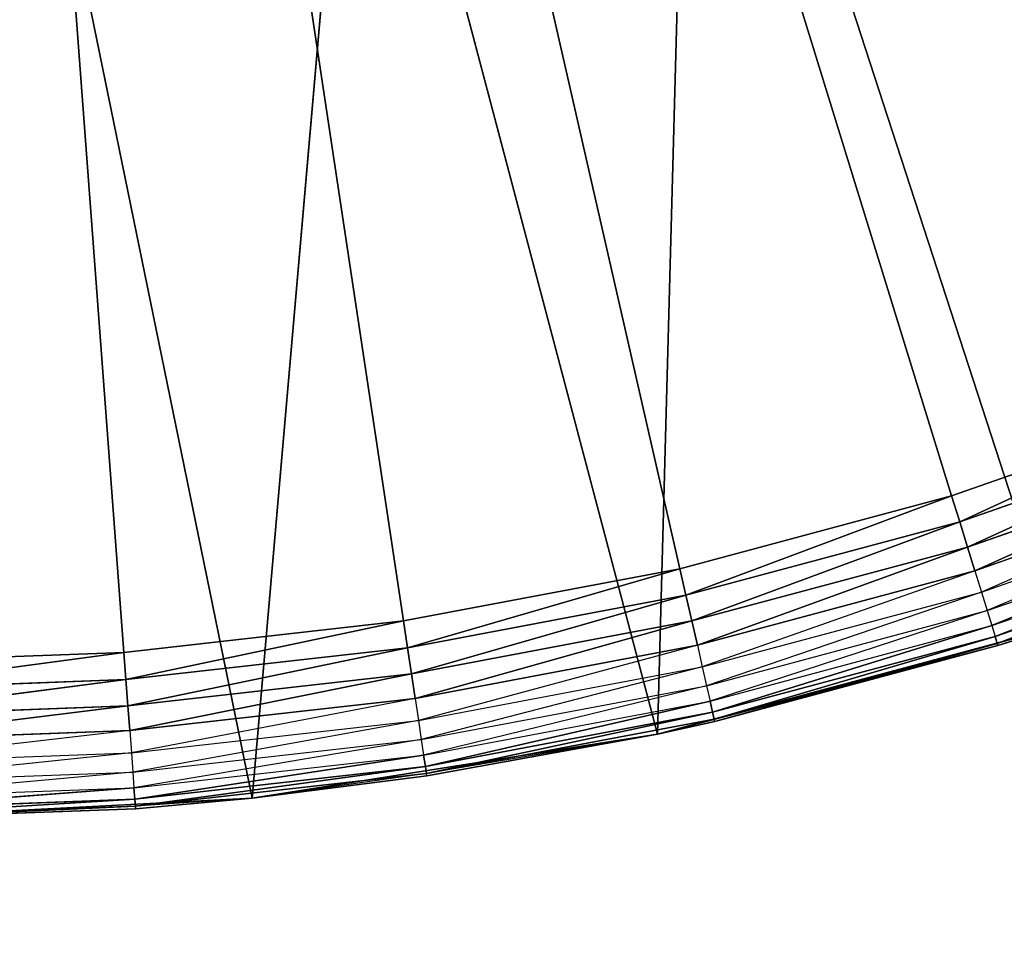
# Model space of a CAD drawing. Extents: x 0.05 to 8.85, y 0.05 to 8.85.
# Tile 68 of 256: x 1.22 to 1.35, y 0.68 to 0.8. Entities that reach past the tile are written whole.
import ezdxf

# ---------------------------------------------------------------- set-up
doc = ezdxf.new("R2010")
doc.units = 0
doc.header["$LTSCALE"] = 2.54
doc.layers.get('0').update_dxf_attribs({"color": 13, "linetype": 'CONTINUOUS'})

# ---------------------------------------------------------------- blocks, each defined once
blk = doc.blocks.new('SZCZOTKA_DO_WC_BEZ_POKRYWK')
at = {"color": 0}
for p, q in [((1.2371, 0.7205, 5.35), (1.20123, 1.19916, 5.35)), ((1.20123, 1.19916, 5.35), (1.27277, 0.72452, 5.35)), ((1.2371, 0.7205, 5.35), (1.20123, 1.19916, 5.35)), ((1.34271, 0.74048, 5.35), (1.20123, 1.19916, 5.35)), ((1.34271, 0.74048, 5.35), (1.20123, 1.19916, 5.35)), ((1.30804, 0.73119, 5.35), (1.20123, 1.19916, 5.35)), ((1.30804, 0.73119, 5.35), (1.20123, 1.19916, 5.35)), ((1.20123, 1.19916, 5.35), (1.27277, 0.72452, 5.35)), ((1.30519, 0.71008, 5.55), (1.30939, 0.86629, 5.55)), ((1.30519, 0.71008, 5.55), (1.30939, 0.86629, 5.55)), ((1.35574, 0.72363, 5.55), (1.30939, 0.86629, 5.55)), ((1.35574, 0.72363, 5.55), (1.30939, 0.86629, 5.55)), ((1.25349, 0.7019, 5.55), (1.26681, 0.85536, 5.55)), ((1.25349, 0.7019, 5.55), (1.26681, 0.85536, 5.55)), ((1.30519, 0.71008, 5.55), (1.26681, 0.85536, 5.55)), ((1.30519, 0.71008, 5.55), (1.26681, 0.85536, 5.55)), ((1.25349, 0.7019, 5.55), (1.22321, 0.84985, 5.55)), ((1.25349, 0.7019, 5.55), (1.22321, 0.84985, 5.55)), ((1.37659, 0.75234, 5.35), (1.34271, 0.74048, 5.35)), ((1.37659, 0.75234, 5.35), (1.34271, 0.74048, 5.35)), ((1.37659, 0.75234, 5.35), (1.34374, 0.73716, 5.3503)), ((1.37659, 0.75234, 5.35), (1.34374, 0.73716, 5.3503)), ((1.34374, 0.73716, 5.3503), (1.37786, 0.7491, 5.3503)), ((1.34374, 0.73716, 5.3503), (1.37786, 0.7491, 5.3503)), ((1.37786, 0.7491, 5.3503), (1.34473, 0.73394, 5.35121)), ((1.37786, 0.7491, 5.3503), (1.34473, 0.73394, 5.35121)), ((1.34473, 0.73394, 5.35121), (1.37909, 0.74597, 5.35121)), ((1.34473, 0.73394, 5.35121), (1.37909, 0.74597, 5.35121)), ((1.37909, 0.74597, 5.35121), (1.34566, 0.73093, 5.35268)), ((1.37909, 0.74597, 5.35121), (1.34566, 0.73093, 5.35268)), ((1.34566, 0.73093, 5.35268), (1.38025, 0.74303, 5.35268)), ((1.38025, 0.74303, 5.35268), (1.3465, 0.7282, 5.35468)), ((1.34271, 0.74048, 5.35), (1.30804, 0.73119, 5.35)), ((1.34271, 0.74048, 5.35), (1.30804, 0.73119, 5.35)), ((1.34271, 0.74048, 5.35), (1.30881, 0.7278, 5.3503)), ((1.34271, 0.74048, 5.35), (1.30881, 0.7278, 5.3503)), ((1.34271, 0.74048, 5.35), (1.34374, 0.73716, 5.3503)), ((1.34271, 0.74048, 5.35), (1.34374, 0.73716, 5.3503)), ((1.3465, 0.7282, 5.35468), (1.38129, 0.74037, 5.35468)), ((1.38129, 0.74037, 5.35468), (1.34723, 0.72584, 5.35714)), ((1.34723, 0.72584, 5.35714), (1.38219, 0.73807, 5.35714)), ((1.38219, 0.73807, 5.35714), (1.34782, 0.72393, 5.36)), ((1.30881, 0.7278, 5.3503), (1.34374, 0.73716, 5.3503)), ((1.30881, 0.7278, 5.3503), (1.34374, 0.73716, 5.3503)), ((1.34374, 0.73716, 5.3503), (1.30956, 0.72452, 5.35121)), ((1.34374, 0.73716, 5.3503), (1.30956, 0.72452, 5.35121)), ((1.34374, 0.73716, 5.3503), (1.34473, 0.73394, 5.35121)), ((1.34374, 0.73716, 5.3503), (1.34473, 0.73394, 5.35121)), ((1.34782, 0.72393, 5.36), (1.38292, 0.73621, 5.36)), ((1.38292, 0.73621, 5.36), (1.34825, 0.72252, 5.36316)), ((1.30956, 0.72452, 5.35121), (1.34473, 0.73394, 5.35121)), ((1.30956, 0.72452, 5.35121), (1.34473, 0.73394, 5.35121)), ((1.34473, 0.73394, 5.35121), (1.31027, 0.72144, 5.35268)), ((1.34473, 0.73394, 5.35121), (1.31027, 0.72144, 5.35268)), ((1.34473, 0.73394, 5.35121), (1.34566, 0.73093, 5.35268)), ((1.34473, 0.73394, 5.35121), (1.34566, 0.73093, 5.35268)), ((1.34825, 0.72252, 5.36316), (1.38346, 0.73484, 5.36316)), ((1.38346, 0.73484, 5.36316), (1.34852, 0.72166, 5.36653)), ((1.38346, 0.73484, 5.36316), (1.34852, 0.72166, 5.36653)), ((1.34852, 0.72166, 5.36653), (1.38379, 0.734, 5.36653)), ((1.34852, 0.72166, 5.36653), (1.38379, 0.734, 5.36653)), ((1.3839, 0.73372, 5.37), (1.34852, 0.72166, 5.36653)), ((1.30804, 0.73119, 5.35), (1.27277, 0.72452, 5.35)), ((1.30804, 0.73119, 5.35), (1.27277, 0.72452, 5.35)), ((1.30804, 0.73119, 5.35), (1.27329, 0.72108, 5.3503)), ((1.30804, 0.73119, 5.35), (1.27329, 0.72108, 5.3503)), ((1.30804, 0.73119, 5.35), (1.30881, 0.7278, 5.3503)), ((1.30804, 0.73119, 5.35), (1.30881, 0.7278, 5.3503)), ((1.31027, 0.72144, 5.35268), (1.34566, 0.73093, 5.35268)), ((1.34566, 0.73093, 5.35268), (1.3109, 0.71866, 5.35468)), ((1.34566, 0.73093, 5.35268), (1.3465, 0.7282, 5.35468)), ((1.27329, 0.72108, 5.3503), (1.30881, 0.7278, 5.3503)), ((1.27329, 0.72108, 5.3503), (1.30881, 0.7278, 5.3503)), ((1.30881, 0.7278, 5.3503), (1.27379, 0.71775, 5.35121)), ((1.30881, 0.7278, 5.3503), (1.27379, 0.71775, 5.35121)), ((1.30881, 0.7278, 5.3503), (1.30956, 0.72452, 5.35121)), ((1.30881, 0.7278, 5.3503), (1.30956, 0.72452, 5.35121)), ((1.3109, 0.71866, 5.35468), (1.3465, 0.7282, 5.35468)), ((1.3465, 0.7282, 5.35468), (1.31145, 0.71625, 5.35714)), ((1.3465, 0.7282, 5.35468), (1.34723, 0.72584, 5.35714)), ((1.31145, 0.71625, 5.35714), (1.34723, 0.72584, 5.35714)), ((1.34723, 0.72584, 5.35714), (1.31189, 0.7143, 5.36)), ((1.34723, 0.72584, 5.35714), (1.34782, 0.72393, 5.36)), ((1.27277, 0.72452, 5.35), (1.2371, 0.7205, 5.35)), ((1.27277, 0.72452, 5.35), (1.2371, 0.7205, 5.35)), ((1.27277, 0.72452, 5.35), (1.23736, 0.71704, 5.3503)), ((1.27277, 0.72452, 5.35), (1.23736, 0.71704, 5.3503)), ((1.27277, 0.72452, 5.35), (1.27329, 0.72108, 5.3503)), ((1.27277, 0.72452, 5.35), (1.27329, 0.72108, 5.3503)), ((1.27379, 0.71775, 5.35121), (1.30956, 0.72452, 5.35121)), ((1.27379, 0.71775, 5.35121), (1.30956, 0.72452, 5.35121)), ((1.30956, 0.72452, 5.35121), (1.27426, 0.71463, 5.35268)), ((1.30956, 0.72452, 5.35121), (1.27426, 0.71463, 5.35268)), ((1.35574, 0.72363, 5.55), (1.30519, 0.71008, 5.55)), ((1.35574, 0.72363, 5.55), (1.30519, 0.71008, 5.55)), ((1.30956, 0.72452, 5.35121), (1.31027, 0.72144, 5.35268)), ((1.30956, 0.72452, 5.35121), (1.31027, 0.72144, 5.35268)), ((1.31189, 0.7143, 5.36), (1.34782, 0.72393, 5.36)), ((1.34782, 0.72393, 5.36), (1.31222, 0.71287, 5.36316)), ((1.34782, 0.72393, 5.36), (1.31222, 0.71287, 5.36316)), ((1.34782, 0.72393, 5.36), (1.34825, 0.72252, 5.36316)), ((1.35574, 0.72363, 5.37), (1.34852, 0.72166, 5.36653)), ((1.34861, 0.72137, 5.37), (1.35574, 0.72363, 5.55)), ((1.34861, 0.72137, 5.37), (1.35574, 0.72363, 5.37)), ((1.34861, 0.72137, 5.37), (1.35574, 0.72363, 5.55)), ((1.31222, 0.71287, 5.36316), (1.34825, 0.72252, 5.36316)), ((1.31222, 0.71287, 5.36316), (1.34825, 0.72252, 5.36316)), ((1.34825, 0.72252, 5.36316), (1.31242, 0.71199, 5.36653)), ((1.34825, 0.72252, 5.36316), (1.31242, 0.71199, 5.36653)), ((1.34825, 0.72252, 5.36316), (1.34852, 0.72166, 5.36653)), ((1.34825, 0.72252, 5.36316), (1.34852, 0.72166, 5.36653)), ((1.23736, 0.71704, 5.3503), (1.27329, 0.72108, 5.3503)), ((1.23736, 0.71704, 5.3503), (1.27329, 0.72108, 5.3503)), ((1.27329, 0.72108, 5.3503), (1.23761, 0.71368, 5.35121)), ((1.27329, 0.72108, 5.3503), (1.23761, 0.71368, 5.35121)), ((1.27329, 0.72108, 5.3503), (1.27379, 0.71775, 5.35121)), ((1.27329, 0.72108, 5.3503), (1.27379, 0.71775, 5.35121)), ((1.27426, 0.71463, 5.35268), (1.31027, 0.72144, 5.35268)), ((1.31027, 0.72144, 5.35268), (1.27469, 0.71181, 5.35468)), ((1.34861, 0.72137, 5.37), (1.30519, 0.71008, 5.55)), ((1.34861, 0.72137, 5.37), (1.30519, 0.71008, 5.55)), ((1.31027, 0.72144, 5.35268), (1.3109, 0.71866, 5.35468)), ((1.31242, 0.71199, 5.36653), (1.34852, 0.72166, 5.36653)), ((1.31242, 0.71199, 5.36653), (1.34852, 0.72166, 5.36653)), ((1.31249, 0.71169, 5.37), (1.34852, 0.72166, 5.36653)), ((1.31249, 0.71169, 5.37), (1.34852, 0.72166, 5.36653)), ((1.31249, 0.71169, 5.37), (1.34861, 0.72137, 5.37)), ((1.31249, 0.71169, 5.37), (1.34861, 0.72137, 5.37)), ((1.34861, 0.72137, 5.37), (1.34852, 0.72166, 5.36653)), ((1.2371, 0.7205, 5.35), (1.20123, 0.71916, 5.35)), ((1.2371, 0.7205, 5.35), (1.20123, 0.71916, 5.35)), ((1.2371, 0.7205, 5.35), (1.20123, 0.71568, 5.3503)), ((1.2371, 0.7205, 5.35), (1.20123, 0.71568, 5.3503)), ((1.2371, 0.7205, 5.35), (1.23736, 0.71704, 5.3503)), ((1.2371, 0.7205, 5.35), (1.23736, 0.71704, 5.3503)), ((1.27469, 0.71181, 5.35468), (1.3109, 0.71866, 5.35468)), ((1.3109, 0.71866, 5.35468), (1.27505, 0.70937, 5.35714)), ((1.3109, 0.71866, 5.35468), (1.31145, 0.71625, 5.35714)), ((1.23761, 0.71368, 5.35121), (1.27379, 0.71775, 5.35121)), ((1.23761, 0.71368, 5.35121), (1.27379, 0.71775, 5.35121)), ((1.27379, 0.71775, 5.35121), (1.23785, 0.71053, 5.35268)), ((1.27379, 0.71775, 5.35121), (1.23785, 0.71053, 5.35268)), ((1.27379, 0.71775, 5.35121), (1.27426, 0.71463, 5.35268)), ((1.27379, 0.71775, 5.35121), (1.27426, 0.71463, 5.35268)), ((1.20123, 0.71568, 5.3503), (1.23736, 0.71704, 5.3503)), ((1.23736, 0.71704, 5.3503), (1.20123, 0.71232, 5.35121)), ((1.23736, 0.71704, 5.3503), (1.20123, 0.71232, 5.35121)), ((1.20123, 0.71568, 5.3503), (1.23736, 0.71704, 5.3503)), ((1.23736, 0.71704, 5.3503), (1.23761, 0.71368, 5.35121)), ((1.23736, 0.71704, 5.3503), (1.23761, 0.71368, 5.35121)), ((1.27505, 0.70937, 5.35714), (1.31145, 0.71625, 5.35714)), ((1.31145, 0.71625, 5.35714), (1.27535, 0.70739, 5.36)), ((1.31145, 0.71625, 5.35714), (1.31189, 0.7143, 5.36)), ((1.20123, 0.71232, 5.35121), (1.23761, 0.71368, 5.35121)), ((1.23761, 0.71368, 5.35121), (1.20123, 0.70916, 5.35268)), ((1.23761, 0.71368, 5.35121), (1.20123, 0.70916, 5.35268)), ((1.20123, 0.71232, 5.35121), (1.23761, 0.71368, 5.35121)), ((1.23761, 0.71368, 5.35121), (1.23785, 0.71053, 5.35268)), ((1.23761, 0.71368, 5.35121), (1.23785, 0.71053, 5.35268)), ((1.23785, 0.71053, 5.35268), (1.27426, 0.71463, 5.35268)), ((1.27426, 0.71463, 5.35268), (1.23806, 0.70768, 5.35468)), ((1.27426, 0.71463, 5.35268), (1.27469, 0.71181, 5.35468)), ((1.27535, 0.70739, 5.36), (1.31189, 0.7143, 5.36)), ((1.31189, 0.7143, 5.36), (1.27557, 0.70593, 5.36316)), ((1.31189, 0.7143, 5.36), (1.27557, 0.70593, 5.36316)), ((1.31189, 0.7143, 5.36), (1.31222, 0.71287, 5.36316)), ((1.31189, 0.7143, 5.36), (1.31222, 0.71287, 5.36316)), ((1.27557, 0.70593, 5.36316), (1.31222, 0.71287, 5.36316)), ((1.27557, 0.70593, 5.36316), (1.31222, 0.71287, 5.36316)), ((1.31222, 0.71287, 5.36316), (1.27571, 0.70504, 5.36653)), ((1.31222, 0.71287, 5.36316), (1.27571, 0.70504, 5.36653)), ((1.31222, 0.71287, 5.36316), (1.31242, 0.71199, 5.36653)), ((1.31222, 0.71287, 5.36316), (1.31242, 0.71199, 5.36653)), ((1.23806, 0.70768, 5.35468), (1.27469, 0.71181, 5.35468)), ((1.27469, 0.71181, 5.35468), (1.23825, 0.70522, 5.35714)), ((1.27469, 0.71181, 5.35468), (1.27505, 0.70937, 5.35714)), ((1.27571, 0.70504, 5.36653), (1.31242, 0.71199, 5.36653)), ((1.27571, 0.70504, 5.36653), (1.31242, 0.71199, 5.36653)), ((1.30519, 0.71008, 5.37), (1.31242, 0.71199, 5.36653)), ((1.30519, 0.71008, 5.37), (1.31249, 0.71169, 5.37)), ((1.31249, 0.71169, 5.37), (1.30519, 0.71008, 5.55)), ((1.31249, 0.71169, 5.37), (1.30519, 0.71008, 5.55)), ((1.31249, 0.71169, 5.37), (1.31242, 0.71199, 5.36653)), ((1.23785, 0.71053, 5.35268), (1.20123, 0.7063, 5.35468)), ((1.20123, 0.70916, 5.35268), (1.23785, 0.71053, 5.35268)), ((1.23785, 0.71053, 5.35268), (1.23806, 0.70768, 5.35468)), ((1.30519, 0.71008, 5.55), (1.25349, 0.7019, 5.55)), ((1.30519, 0.71008, 5.55), (1.25349, 0.7019, 5.55)), ((1.30519, 0.71008, 5.37), (1.27571, 0.70504, 5.36653)), ((1.30519, 0.71008, 5.55), (1.27575, 0.70474, 5.37)), ((1.27575, 0.70474, 5.37), (1.30519, 0.71008, 5.37)), ((1.30519, 0.71008, 5.55), (1.27575, 0.70474, 5.37)), ((1.30519, 0.71008, 5.37), (1.30519, 0.71008, 5.55)), ((1.30519, 0.71008, 5.37), (1.30519, 0.71008, 5.55)), ((1.23825, 0.70522, 5.35714), (1.27505, 0.70937, 5.35714)), ((1.27505, 0.70937, 5.35714), (1.23839, 0.70323, 5.36)), ((1.27505, 0.70937, 5.35714), (1.27535, 0.70739, 5.36)), ((1.20123, 0.7063, 5.35468), (1.23806, 0.70768, 5.35468)), ((1.23806, 0.70768, 5.35468), (1.20123, 0.70384, 5.35714)), ((1.23806, 0.70768, 5.35468), (1.23825, 0.70522, 5.35714)), ((1.23839, 0.70323, 5.36), (1.27535, 0.70739, 5.36)), ((1.27535, 0.70739, 5.36), (1.23851, 0.70176, 5.36316)), ((1.27535, 0.70739, 5.36), (1.23851, 0.70176, 5.36316)), ((1.27535, 0.70739, 5.36), (1.27557, 0.70593, 5.36316)), ((1.27535, 0.70739, 5.36), (1.27557, 0.70593, 5.36316)), ((1.20123, 0.70384, 5.35714), (1.23825, 0.70522, 5.35714)), ((1.23825, 0.70522, 5.35714), (1.20123, 0.70184, 5.36)), ((1.23825, 0.70522, 5.35714), (1.23839, 0.70323, 5.36)), ((1.23851, 0.70176, 5.36316), (1.27557, 0.70593, 5.36316)), ((1.23851, 0.70176, 5.36316), (1.27557, 0.70593, 5.36316)), ((1.27557, 0.70593, 5.36316), (1.23857, 0.70086, 5.36653)), ((1.27557, 0.70593, 5.36316), (1.23857, 0.70086, 5.36653)), ((1.23857, 0.70086, 5.36653), (1.27571, 0.70504, 5.36653)), ((1.23857, 0.70086, 5.36653), (1.27571, 0.70504, 5.36653)), ((1.27571, 0.70504, 5.36653), (1.25349, 0.7019, 5.37)), ((1.25349, 0.7019, 5.55), (1.27575, 0.70474, 5.37)), ((1.25349, 0.7019, 5.55), (1.27575, 0.70474, 5.37)), ((1.25349, 0.7019, 5.37), (1.27575, 0.70474, 5.37)), ((1.27557, 0.70593, 5.36316), (1.27571, 0.70504, 5.36653)), ((1.27557, 0.70593, 5.36316), (1.27571, 0.70504, 5.36653)), ((1.27575, 0.70474, 5.37), (1.27571, 0.70504, 5.36653)), ((1.20123, 0.70184, 5.36), (1.23839, 0.70323, 5.36)), ((1.23839, 0.70323, 5.36), (1.20123, 0.70036, 5.36316)), ((1.23839, 0.70323, 5.36), (1.20123, 0.70036, 5.36316)), ((1.23839, 0.70323, 5.36), (1.23851, 0.70176, 5.36316)), ((1.23839, 0.70323, 5.36), (1.23851, 0.70176, 5.36316)), ((1.25349, 0.7019, 5.55), (1.20123, 0.69916, 5.55)), ((1.25349, 0.7019, 5.55), (1.20123, 0.69916, 5.55)), ((1.20123, 0.70036, 5.36316), (1.23851, 0.70176, 5.36316)), ((1.23851, 0.70176, 5.36316), (1.20123, 0.69946, 5.36653)), ((1.23851, 0.70176, 5.36316), (1.20123, 0.69946, 5.36653)), ((1.20123, 0.70036, 5.36316), (1.23851, 0.70176, 5.36316)), ((1.23851, 0.70176, 5.36316), (1.23857, 0.70086, 5.36653)), ((1.23851, 0.70176, 5.36316), (1.23857, 0.70086, 5.36653)), ((1.25349, 0.7019, 5.37), (1.23857, 0.70086, 5.36653)), ((1.2386, 0.70055, 5.37), (1.25349, 0.7019, 5.55)), ((1.2386, 0.70055, 5.37), (1.25349, 0.7019, 5.55)), ((1.2386, 0.70055, 5.37), (1.25349, 0.7019, 5.37)), ((1.25349, 0.7019, 5.55), (1.25349, 0.7019, 5.37)), ((1.25349, 0.7019, 5.55), (1.25349, 0.7019, 5.37)), ((1.20123, 0.69916, 5.37), (1.23857, 0.70086, 5.36653)), ((1.20123, 0.69916, 5.37), (1.23857, 0.70086, 5.36653)), ((1.20123, 0.69946, 5.36653), (1.23857, 0.70086, 5.36653)), ((1.20123, 0.69946, 5.36653), (1.23857, 0.70086, 5.36653)), ((1.20123, 0.69916, 5.37), (1.2386, 0.70055, 5.37)), ((1.2386, 0.70055, 5.37), (1.20123, 0.69916, 5.55)), ((1.2386, 0.70055, 5.37), (1.20123, 0.69916, 5.55)), ((1.20123, 0.69916, 5.37), (1.2386, 0.70055, 5.37)), ((1.2386, 0.70055, 5.37), (1.23857, 0.70086, 5.36653))]:
    blk.add_line(p, q, dxfattribs=at)
mesh = blk.add_polyface(dxfattribs=at)
corners = [(1.27277, 0.72452, 5.35), (1.2371, 0.7205, 5.35), (1.20123, 1.19916, 5.35)]
mesh.append_faces([[corners[k] for k in face] for face in [(0, 1, 2)]], dxfattribs={"color": 0})
mesh = blk.add_polyface(dxfattribs=at)
corners = [(1.2371, 0.7205, 5.35), (1.20123, 0.71916, 5.35), (1.20123, 1.19916, 5.35)]
mesh.append_faces([[corners[k] for k in face] for face in [(0, 1, 2)]], dxfattribs={"color": 0})
mesh = blk.add_polyface(dxfattribs=at)
corners = [(1.37659, 0.75234, 5.35), (1.34271, 0.74048, 5.35), (1.20123, 1.19916, 5.35)]
mesh.append_faces([[corners[k] for k in face] for face in [(0, 1, 2)]], dxfattribs={"color": 0})
mesh = blk.add_polyface(dxfattribs=at)
corners = [(1.34271, 0.74048, 5.35), (1.30804, 0.73119, 5.35), (1.20123, 1.19916, 5.35)]
mesh.append_faces([[corners[k] for k in face] for face in [(0, 1, 2)]], dxfattribs={"color": 0})
mesh = blk.add_polyface(dxfattribs=at)
corners = [(1.30804, 0.73119, 5.35), (1.27277, 0.72452, 5.35), (1.20123, 1.19916, 5.35)]
mesh.append_faces([[corners[k] for k in face] for face in [(0, 1, 2)]], dxfattribs={"color": 0})
mesh = blk.add_polyface(dxfattribs=at)
corners = [(1.47162, 0.80256, 5.35), (1.44123, 0.78346, 5.35), (1.20123, 1.19916, 5.35)]
mesh.append_faces([[corners[k] for k in face] for face in [(0, 1, 2)]], dxfattribs={"color": 0})
mesh = blk.add_polyface(dxfattribs=at)
corners = [(1.44123, 0.78346, 5.35), (1.40949, 0.76669, 5.35), (1.20123, 1.19916, 5.35)]
mesh.append_faces([[corners[k] for k in face] for face in [(0, 1, 2)]], dxfattribs={"color": 0})
mesh = blk.add_polyface(dxfattribs=at)
corners = [(1.40949, 0.76669, 5.35), (1.37659, 0.75234, 5.35), (1.20123, 1.19916, 5.35)]
mesh.append_faces([[corners[k] for k in face] for face in [(0, 1, 2)]], dxfattribs={"color": 0})
mesh = blk.add_polyface(dxfattribs=at)
corners = [(7.37234, 1.07945, 5.55), (0.07623, 0.07416, 5.55), (7.35655, 1.13838, 5.55)]
mesh.append_faces([[corners[k] for k in face] for face in [(0, 1, 2)]], dxfattribs={"color": 0})
mesh = blk.add_polyface(dxfattribs=at)
corners = [(7.35655, 1.13838, 5.55), (0.07623, 0.07416, 5.55), (1.20123, 0.84916, 5.55)]
mesh.append_faces([[corners[k] for k in face] for face in [(0, 1, 2)]], dxfattribs={"color": 0})
mesh = blk.add_polyface(dxfattribs=at)
corners = [(7.39812, 1.02416, 5.55), (0.07623, 0.07416, 5.55), (7.37234, 1.07945, 5.55)]
mesh.append_faces([[corners[k] for k in face] for face in [(0, 1, 2)]], dxfattribs={"color": 0})
mesh = blk.add_polyface(dxfattribs=at)
corners = [(7.43311, 0.97418, 5.55), (0.07623, 0.07416, 5.55), (7.39812, 1.02416, 5.55)]
mesh.append_faces([[corners[k] for k in face] for face in [(0, 1, 2)]], dxfattribs={"color": 0})
mesh = blk.add_polyface(dxfattribs=at)
corners = [(7.47625, 0.93104, 5.55), (0.07623, 0.07416, 5.55), (7.43311, 0.97418, 5.55)]
mesh.append_faces([[corners[k] for k in face] for face in [(0, 1, 2)]], dxfattribs={"color": 0})
mesh = blk.add_polyface(dxfattribs=at)
corners = [(7.52623, 0.89605, 5.55), (0.07623, 0.07416, 5.55), (7.47625, 0.93104, 5.55)]
mesh.append_faces([[corners[k] for k in face] for face in [(0, 1, 2)]], dxfattribs={"color": 0})
mesh = blk.add_polyface(dxfattribs=at)
corners = [(7.58152, 0.87026, 5.55), (0.07623, 0.07416, 5.55), (7.52623, 0.89605, 5.55)]
mesh.append_faces([[corners[k] for k in face] for face in [(0, 1, 2)]], dxfattribs={"color": 0})
mesh = blk.add_polyface(dxfattribs=at)
corners = [(1.35574, 0.72363, 5.55), (1.35025, 0.88247, 5.55), (1.30939, 0.86629, 5.55)]
mesh.append_faces([[corners[k] for k in face] for face in [(0, 1, 2)]], dxfattribs={"color": 0})
mesh = blk.add_polyface(dxfattribs=at)
corners = [(8.82623, 0.07416, 5.55), (0.07623, 0.07416, 5.55), (7.58152, 0.87026, 5.55)]
mesh.append_faces([[corners[k] for k in face] for face in [(0, 1, 2)]], dxfattribs={"color": 0})
mesh = blk.add_polyface(dxfattribs=at)
corners = [(1.32094, 0.87026, 5.65), (1.26201, 0.85447, 5.65), (0.07623, 0.07416, 5.65)]
mesh.append_faces([[corners[k] for k in face] for face in [(0, 1, 2)]], dxfattribs={"color": 0})
mesh = blk.add_polyface(dxfattribs=at)
corners = [(7.64045, 0.85447, 5.65), (7.58152, 0.87026, 5.65), (0.07623, 0.07416, 5.65)]
mesh.append_faces([[corners[k] for k in face] for face in [(0, 1, 2)]], dxfattribs={"color": 0})
mesh = blk.add_polyface(dxfattribs=at)
corners = [(7.58152, 0.87026, 5.65), (1.32094, 0.87026, 5.65), (0.07623, 0.07416, 5.65)]
mesh.append_faces([[corners[k] for k in face] for face in [(0, 1, 2)]], dxfattribs={"color": 0})
mesh = blk.add_polyface(dxfattribs=at)
corners = [(1.30939, 0.86629, 5.55), (1.26681, 0.85536, 5.55), (1.30519, 0.71008, 5.55)]
mesh.append_faces([[corners[k] for k in face] for face in [(0, 1, 2)]], dxfattribs={"color": 0})
mesh = blk.add_polyface(dxfattribs=at)
corners = [(1.35574, 0.72363, 5.55), (1.30939, 0.86629, 5.55), (1.30519, 0.71008, 5.55)]
mesh.append_faces([[corners[k] for k in face] for face in [(0, 1, 2)]], dxfattribs={"color": 0})
mesh = blk.add_polyface(dxfattribs=at)
corners = [(1.26201, 0.85447, 5.65), (1.20123, 0.84916, 5.65), (0.07623, 0.07416, 5.65)]
mesh.append_faces([[corners[k] for k in face] for face in [(0, 1, 2)]], dxfattribs={"color": 0})
mesh = blk.add_polyface(dxfattribs=at)
corners = [(8.82623, 0.07416, 5.65), (7.64045, 0.85447, 5.65), (0.07623, 0.07416, 5.65)]
mesh.append_faces([[corners[k] for k in face] for face in [(0, 1, 2)]], dxfattribs={"color": 0})
mesh = blk.add_polyface(dxfattribs=at)
corners = [(1.26681, 0.85536, 5.55), (1.22321, 0.84985, 5.55), (1.25349, 0.7019, 5.55)]
mesh.append_faces([[corners[k] for k in face] for face in [(0, 1, 2)]], dxfattribs={"color": 0})
mesh = blk.add_polyface(dxfattribs=at)
corners = [(1.30519, 0.71008, 5.55), (1.26681, 0.85536, 5.55), (1.25349, 0.7019, 5.55)]
mesh.append_faces([[corners[k] for k in face] for face in [(0, 1, 2)]], dxfattribs={"color": 0})
mesh = blk.add_polyface(dxfattribs=at)
corners = [(1.25349, 0.7019, 5.55), (1.22321, 0.84985, 5.55), (1.20123, 0.69916, 5.55)]
mesh.append_faces([[corners[k] for k in face] for face in [(0, 1, 2)]], dxfattribs={"color": 0})
mesh = blk.add_polyface(dxfattribs=at)
corners = [(1.37659, 0.75234, 5.35), (1.34374, 0.73716, 5.3503), (1.34271, 0.74048, 5.35)]
mesh.append_faces([[corners[k] for k in face] for face in [(0, 1, 2)]], dxfattribs={"color": 0})
mesh = blk.add_polyface(dxfattribs=at)
corners = [(1.37786, 0.7491, 5.3503), (1.34374, 0.73716, 5.3503), (1.37659, 0.75234, 5.35)]
mesh.append_faces([[corners[k] for k in face] for face in [(0, 1, 2)]], dxfattribs={"color": 0})
mesh = blk.add_polyface(dxfattribs=at)
corners = [(1.37786, 0.7491, 5.3503), (1.34473, 0.73394, 5.35121), (1.34374, 0.73716, 5.3503)]
mesh.append_faces([[corners[k] for k in face] for face in [(0, 1, 2)]], dxfattribs={"color": 0})
mesh = blk.add_polyface(dxfattribs=at)
corners = [(1.37909, 0.74597, 5.35121), (1.34473, 0.73394, 5.35121), (1.37786, 0.7491, 5.3503)]
mesh.append_faces([[corners[k] for k in face] for face in [(0, 1, 2)]], dxfattribs={"color": 0})
mesh = blk.add_polyface(dxfattribs=at)
corners = [(1.37909, 0.74597, 5.35121), (1.34566, 0.73093, 5.35268), (1.34473, 0.73394, 5.35121)]
mesh.append_faces([[corners[k] for k in face] for face in [(0, 1, 2)]], dxfattribs={"color": 0})
mesh = blk.add_polyface(dxfattribs=at)
corners = [(1.38025, 0.74303, 5.35268), (1.34566, 0.73093, 5.35268), (1.37909, 0.74597, 5.35121)]
mesh.append_faces([[corners[k] for k in face] for face in [(0, 1, 2)]], dxfattribs={"color": 0})
mesh = blk.add_polyface(dxfattribs=at)
corners = [(1.34271, 0.74048, 5.35), (1.30881, 0.7278, 5.3503), (1.30804, 0.73119, 5.35)]
mesh.append_faces([[corners[k] for k in face] for face in [(0, 1, 2)]], dxfattribs={"color": 0})
mesh = blk.add_polyface(dxfattribs=at)
corners = [(1.34374, 0.73716, 5.3503), (1.30881, 0.7278, 5.3503), (1.34271, 0.74048, 5.35)]
mesh.append_faces([[corners[k] for k in face] for face in [(0, 1, 2)]], dxfattribs={"color": 0})
mesh = blk.add_polyface(dxfattribs=at)
corners = [(1.34374, 0.73716, 5.3503), (1.30956, 0.72452, 5.35121), (1.30881, 0.7278, 5.3503)]
mesh.append_faces([[corners[k] for k in face] for face in [(0, 1, 2)]], dxfattribs={"color": 0})
mesh = blk.add_polyface(dxfattribs=at)
corners = [(1.34473, 0.73394, 5.35121), (1.30956, 0.72452, 5.35121), (1.34374, 0.73716, 5.3503)]
mesh.append_faces([[corners[k] for k in face] for face in [(0, 1, 2)]], dxfattribs={"color": 0})
mesh = blk.add_polyface(dxfattribs=at)
corners = [(1.34473, 0.73394, 5.35121), (1.31027, 0.72144, 5.35268), (1.30956, 0.72452, 5.35121)]
mesh.append_faces([[corners[k] for k in face] for face in [(0, 1, 2)]], dxfattribs={"color": 0})
mesh = blk.add_polyface(dxfattribs=at)
corners = [(1.34566, 0.73093, 5.35268), (1.31027, 0.72144, 5.35268), (1.34473, 0.73394, 5.35121)]
mesh.append_faces([[corners[k] for k in face] for face in [(0, 1, 2)]], dxfattribs={"color": 0})
mesh = blk.add_polyface(dxfattribs=at)
corners = [(1.34852, 0.72166, 5.36653), (1.34825, 0.72252, 5.36316), (1.38346, 0.73484, 5.36316)]
mesh.append_faces([[corners[k] for k in face] for face in [(0, 1, 2)]], dxfattribs={"color": 0})
mesh = blk.add_polyface(dxfattribs=at)
corners = [(1.34852, 0.72166, 5.36653), (1.38346, 0.73484, 5.36316), (1.38379, 0.734, 5.36653)]
mesh.append_faces([[corners[k] for k in face] for face in [(0, 1, 2)]], dxfattribs={"color": 0})
mesh = blk.add_polyface(dxfattribs=at)
corners = [(1.3839, 0.73372, 5.37), (1.34852, 0.72166, 5.36653), (1.38379, 0.734, 5.36653)]
mesh.append_faces([[corners[k] for k in face] for face in [(0, 1, 2)]], dxfattribs={"color": 0})
mesh = blk.add_polyface(dxfattribs=at)
corners = [(1.30804, 0.73119, 5.35), (1.27329, 0.72108, 5.3503), (1.27277, 0.72452, 5.35)]
mesh.append_faces([[corners[k] for k in face] for face in [(0, 1, 2)]], dxfattribs={"color": 0})
mesh = blk.add_polyface(dxfattribs=at)
corners = [(1.30881, 0.7278, 5.3503), (1.27329, 0.72108, 5.3503), (1.30804, 0.73119, 5.35)]
mesh.append_faces([[corners[k] for k in face] for face in [(0, 1, 2)]], dxfattribs={"color": 0})
mesh = blk.add_polyface(dxfattribs=at)
corners = [(1.30881, 0.7278, 5.3503), (1.27379, 0.71775, 5.35121), (1.27329, 0.72108, 5.3503)]
mesh.append_faces([[corners[k] for k in face] for face in [(0, 1, 2)]], dxfattribs={"color": 0})
mesh = blk.add_polyface(dxfattribs=at)
corners = [(1.30956, 0.72452, 5.35121), (1.27379, 0.71775, 5.35121), (1.30881, 0.7278, 5.3503)]
mesh.append_faces([[corners[k] for k in face] for face in [(0, 1, 2)]], dxfattribs={"color": 0})
mesh = blk.add_polyface(dxfattribs=at)
corners = [(1.27277, 0.72452, 5.35), (1.23736, 0.71704, 5.3503), (1.2371, 0.7205, 5.35)]
mesh.append_faces([[corners[k] for k in face] for face in [(0, 1, 2)]], dxfattribs={"color": 0})
mesh = blk.add_polyface(dxfattribs=at)
corners = [(1.27329, 0.72108, 5.3503), (1.23736, 0.71704, 5.3503), (1.27277, 0.72452, 5.35)]
mesh.append_faces([[corners[k] for k in face] for face in [(0, 1, 2)]], dxfattribs={"color": 0})
mesh = blk.add_polyface(dxfattribs=at)
corners = [(1.30956, 0.72452, 5.35121), (1.27426, 0.71463, 5.35268), (1.27379, 0.71775, 5.35121)]
mesh.append_faces([[corners[k] for k in face] for face in [(0, 1, 2)]], dxfattribs={"color": 0})
mesh = blk.add_polyface(dxfattribs=at)
corners = [(1.31027, 0.72144, 5.35268), (1.27426, 0.71463, 5.35268), (1.30956, 0.72452, 5.35121)]
mesh.append_faces([[corners[k] for k in face] for face in [(0, 1, 2)]], dxfattribs={"color": 0})
mesh = blk.add_polyface(dxfattribs=at)
corners = [(1.30519, 0.71008, 5.55), (1.34861, 0.72137, 5.37), (1.35574, 0.72363, 5.55)]
mesh.append_faces([[corners[k] for k in face] for face in [(0, 1, 2)]], dxfattribs={"color": 0})
mesh = blk.add_polyface(dxfattribs=at)
corners = [(1.31222, 0.71287, 5.36316), (1.31189, 0.7143, 5.36), (1.34782, 0.72393, 5.36)]
mesh.append_faces([[corners[k] for k in face] for face in [(0, 1, 2)]], dxfattribs={"color": 0})
mesh = blk.add_polyface(dxfattribs=at)
corners = [(1.31222, 0.71287, 5.36316), (1.34782, 0.72393, 5.36), (1.34825, 0.72252, 5.36316)]
mesh.append_faces([[corners[k] for k in face] for face in [(0, 1, 2)]], dxfattribs={"color": 0})
mesh = blk.add_polyface(dxfattribs=at)
corners = [(1.35574, 0.72363, 5.55), (1.34861, 0.72137, 5.37), (1.35574, 0.72363, 5.37)]
mesh.append_faces([[corners[k] for k in face] for face in [(0, 1, 2)]], dxfattribs={"color": 0})
mesh = blk.add_polyface(dxfattribs=at)
corners = [(1.31242, 0.71199, 5.36653), (1.31222, 0.71287, 5.36316), (1.34825, 0.72252, 5.36316)]
mesh.append_faces([[corners[k] for k in face] for face in [(0, 1, 2)]], dxfattribs={"color": 0})
mesh = blk.add_polyface(dxfattribs=at)
corners = [(1.31242, 0.71199, 5.36653), (1.34825, 0.72252, 5.36316), (1.34852, 0.72166, 5.36653)]
mesh.append_faces([[corners[k] for k in face] for face in [(0, 1, 2)]], dxfattribs={"color": 0})
mesh = blk.add_polyface(dxfattribs=at)
corners = [(1.27329, 0.72108, 5.3503), (1.23761, 0.71368, 5.35121), (1.23736, 0.71704, 5.3503)]
mesh.append_faces([[corners[k] for k in face] for face in [(0, 1, 2)]], dxfattribs={"color": 0})
mesh = blk.add_polyface(dxfattribs=at)
corners = [(1.27379, 0.71775, 5.35121), (1.23761, 0.71368, 5.35121), (1.27329, 0.72108, 5.3503)]
mesh.append_faces([[corners[k] for k in face] for face in [(0, 1, 2)]], dxfattribs={"color": 0})
mesh = blk.add_polyface(dxfattribs=at)
corners = [(1.30519, 0.71008, 5.55), (1.31249, 0.71169, 5.37), (1.34861, 0.72137, 5.37)]
mesh.append_faces([[corners[k] for k in face] for face in [(0, 1, 2)]], dxfattribs={"color": 0})
mesh = blk.add_polyface(dxfattribs=at)
corners = [(1.31249, 0.71169, 5.37), (1.31242, 0.71199, 5.36653), (1.34852, 0.72166, 5.36653)]
mesh.append_faces([[corners[k] for k in face] for face in [(0, 1, 2)]], dxfattribs={"color": 0})
mesh = blk.add_polyface(dxfattribs=at)
corners = [(1.31249, 0.71169, 5.37), (1.34852, 0.72166, 5.36653), (1.34861, 0.72137, 5.37)]
mesh.append_faces([[corners[k] for k in face] for face in [(0, 1, 2)]], dxfattribs={"color": 0})
mesh = blk.add_polyface(dxfattribs=at)
corners = [(1.2371, 0.7205, 5.35), (1.20123, 0.71568, 5.3503), (1.20123, 0.71916, 5.35)]
mesh.append_faces([[corners[k] for k in face] for face in [(0, 1, 2)]], dxfattribs={"color": 0})
mesh = blk.add_polyface(dxfattribs=at)
corners = [(1.23736, 0.71704, 5.3503), (1.20123, 0.71568, 5.3503), (1.2371, 0.7205, 5.35)]
mesh.append_faces([[corners[k] for k in face] for face in [(0, 1, 2)]], dxfattribs={"color": 0})
mesh = blk.add_polyface(dxfattribs=at)
corners = [(1.27379, 0.71775, 5.35121), (1.23785, 0.71053, 5.35268), (1.23761, 0.71368, 5.35121)]
mesh.append_faces([[corners[k] for k in face] for face in [(0, 1, 2)]], dxfattribs={"color": 0})
mesh = blk.add_polyface(dxfattribs=at)
corners = [(1.27426, 0.71463, 5.35268), (1.23785, 0.71053, 5.35268), (1.27379, 0.71775, 5.35121)]
mesh.append_faces([[corners[k] for k in face] for face in [(0, 1, 2)]], dxfattribs={"color": 0})
mesh = blk.add_polyface(dxfattribs=at)
corners = [(1.23736, 0.71704, 5.3503), (1.20123, 0.71232, 5.35121), (1.20123, 0.71568, 5.3503)]
mesh.append_faces([[corners[k] for k in face] for face in [(0, 1, 2)]], dxfattribs={"color": 0})
mesh = blk.add_polyface(dxfattribs=at)
corners = [(1.23761, 0.71368, 5.35121), (1.20123, 0.71232, 5.35121), (1.23736, 0.71704, 5.3503)]
mesh.append_faces([[corners[k] for k in face] for face in [(0, 1, 2)]], dxfattribs={"color": 0})
mesh = blk.add_polyface(dxfattribs=at)
corners = [(1.23761, 0.71368, 5.35121), (1.20123, 0.70916, 5.35268), (1.20123, 0.71232, 5.35121)]
mesh.append_faces([[corners[k] for k in face] for face in [(0, 1, 2)]], dxfattribs={"color": 0})
mesh = blk.add_polyface(dxfattribs=at)
corners = [(1.23785, 0.71053, 5.35268), (1.20123, 0.70916, 5.35268), (1.23761, 0.71368, 5.35121)]
mesh.append_faces([[corners[k] for k in face] for face in [(0, 1, 2)]], dxfattribs={"color": 0})
mesh = blk.add_polyface(dxfattribs=at)
corners = [(1.27557, 0.70593, 5.36316), (1.27535, 0.70739, 5.36), (1.31189, 0.7143, 5.36)]
mesh.append_faces([[corners[k] for k in face] for face in [(0, 1, 2)]], dxfattribs={"color": 0})
mesh = blk.add_polyface(dxfattribs=at)
corners = [(1.27557, 0.70593, 5.36316), (1.31189, 0.7143, 5.36), (1.31222, 0.71287, 5.36316)]
mesh.append_faces([[corners[k] for k in face] for face in [(0, 1, 2)]], dxfattribs={"color": 0})
mesh = blk.add_polyface(dxfattribs=at)
corners = [(1.27571, 0.70504, 5.36653), (1.27557, 0.70593, 5.36316), (1.31222, 0.71287, 5.36316)]
mesh.append_faces([[corners[k] for k in face] for face in [(0, 1, 2)]], dxfattribs={"color": 0})
mesh = blk.add_polyface(dxfattribs=at)
corners = [(1.27571, 0.70504, 5.36653), (1.31222, 0.71287, 5.36316), (1.31242, 0.71199, 5.36653)]
mesh.append_faces([[corners[k] for k in face] for face in [(0, 1, 2)]], dxfattribs={"color": 0})
mesh = blk.add_polyface(dxfattribs=at)
corners = [(1.30519, 0.71008, 5.37), (1.27571, 0.70504, 5.36653), (1.31242, 0.71199, 5.36653)]
mesh.append_faces([[corners[k] for k in face] for face in [(0, 1, 2)]], dxfattribs={"color": 0})
mesh = blk.add_polyface(dxfattribs=at)
corners = [(1.30519, 0.71008, 5.55), (1.30519, 0.71008, 5.37), (1.31249, 0.71169, 5.37)]
mesh.append_faces([[corners[k] for k in face] for face in [(0, 1, 2)]], dxfattribs={"color": 0})
mesh = blk.add_polyface(dxfattribs=at)
corners = [(1.25349, 0.7019, 5.55), (1.27575, 0.70474, 5.37), (1.30519, 0.71008, 5.55)]
mesh.append_faces([[corners[k] for k in face] for face in [(0, 1, 2)]], dxfattribs={"color": 0})
mesh = blk.add_polyface(dxfattribs=at)
corners = [(1.30519, 0.71008, 5.55), (1.27575, 0.70474, 5.37), (1.30519, 0.71008, 5.37)]
mesh.append_faces([[corners[k] for k in face] for face in [(0, 1, 2)]], dxfattribs={"color": 0})
mesh = blk.add_polyface(dxfattribs=at)
corners = [(1.23851, 0.70176, 5.36316), (1.23839, 0.70323, 5.36), (1.27535, 0.70739, 5.36)]
mesh.append_faces([[corners[k] for k in face] for face in [(0, 1, 2)]], dxfattribs={"color": 0})
mesh = blk.add_polyface(dxfattribs=at)
corners = [(1.23851, 0.70176, 5.36316), (1.27535, 0.70739, 5.36), (1.27557, 0.70593, 5.36316)]
mesh.append_faces([[corners[k] for k in face] for face in [(0, 1, 2)]], dxfattribs={"color": 0})
mesh = blk.add_polyface(dxfattribs=at)
corners = [(1.23857, 0.70086, 5.36653), (1.23851, 0.70176, 5.36316), (1.27557, 0.70593, 5.36316)]
mesh.append_faces([[corners[k] for k in face] for face in [(0, 1, 2)]], dxfattribs={"color": 0})
mesh = blk.add_polyface(dxfattribs=at)
corners = [(1.23857, 0.70086, 5.36653), (1.27557, 0.70593, 5.36316), (1.27571, 0.70504, 5.36653)]
mesh.append_faces([[corners[k] for k in face] for face in [(0, 1, 2)]], dxfattribs={"color": 0})
mesh = blk.add_polyface(dxfattribs=at)
corners = [(1.25349, 0.7019, 5.37), (1.23857, 0.70086, 5.36653), (1.27571, 0.70504, 5.36653)]
mesh.append_faces([[corners[k] for k in face] for face in [(0, 1, 2)]], dxfattribs={"color": 0})
mesh = blk.add_polyface(dxfattribs=at)
corners = [(1.25349, 0.7019, 5.55), (1.25349, 0.7019, 5.37), (1.27575, 0.70474, 5.37)]
mesh.append_faces([[corners[k] for k in face] for face in [(0, 1, 2)]], dxfattribs={"color": 0})
mesh = blk.add_polyface(dxfattribs=at)
corners = [(1.20123, 0.70036, 5.36316), (1.20123, 0.70184, 5.36), (1.23839, 0.70323, 5.36)]
mesh.append_faces([[corners[k] for k in face] for face in [(0, 1, 2)]], dxfattribs={"color": 0})
mesh = blk.add_polyface(dxfattribs=at)
corners = [(1.20123, 0.70036, 5.36316), (1.23839, 0.70323, 5.36), (1.23851, 0.70176, 5.36316)]
mesh.append_faces([[corners[k] for k in face] for face in [(0, 1, 2)]], dxfattribs={"color": 0})
mesh = blk.add_polyface(dxfattribs=at)
corners = [(1.20123, 0.69916, 5.55), (1.2386, 0.70055, 5.37), (1.25349, 0.7019, 5.55)]
mesh.append_faces([[corners[k] for k in face] for face in [(0, 1, 2)]], dxfattribs={"color": 0})
mesh = blk.add_polyface(dxfattribs=at)
corners = [(1.20123, 0.69946, 5.36653), (1.20123, 0.70036, 5.36316), (1.23851, 0.70176, 5.36316)]
mesh.append_faces([[corners[k] for k in face] for face in [(0, 1, 2)]], dxfattribs={"color": 0})
mesh = blk.add_polyface(dxfattribs=at)
corners = [(1.20123, 0.69946, 5.36653), (1.23851, 0.70176, 5.36316), (1.23857, 0.70086, 5.36653)]
mesh.append_faces([[corners[k] for k in face] for face in [(0, 1, 2)]], dxfattribs={"color": 0})
mesh = blk.add_polyface(dxfattribs=at)
corners = [(1.25349, 0.7019, 5.55), (1.2386, 0.70055, 5.37), (1.25349, 0.7019, 5.37)]
mesh.append_faces([[corners[k] for k in face] for face in [(0, 1, 2)]], dxfattribs={"color": 0})
mesh = blk.add_polyface(dxfattribs=at)
corners = [(1.20123, 0.69916, 5.37), (1.23857, 0.70086, 5.36653), (1.2386, 0.70055, 5.37)]
mesh.append_faces([[corners[k] for k in face] for face in [(0, 1, 2)]], dxfattribs={"color": 0})
mesh = blk.add_polyface(dxfattribs=at)
corners = [(1.20123, 0.69916, 5.37), (1.20123, 0.69946, 5.36653), (1.23857, 0.70086, 5.36653)]
mesh.append_faces([[corners[k] for k in face] for face in [(0, 1, 2)]], dxfattribs={"color": 0})
mesh = blk.add_polyface(dxfattribs=at)
corners = [(1.20123, 0.69916, 5.55), (1.20123, 0.69916, 5.37), (1.2386, 0.70055, 5.37)]
mesh.append_faces([[corners[k] for k in face] for face in [(0, 1, 2)]], dxfattribs={"color": 0})

msp = doc.modelspace()

# ---------------------------------------------------------------- block references
at = {"color": 0}
msp.add_blockref('SZCZOTKA_DO_WC_BEZ_POKRYWK', (0, 0), dxfattribs=at)

doc.saveas('drawing.dxf')
